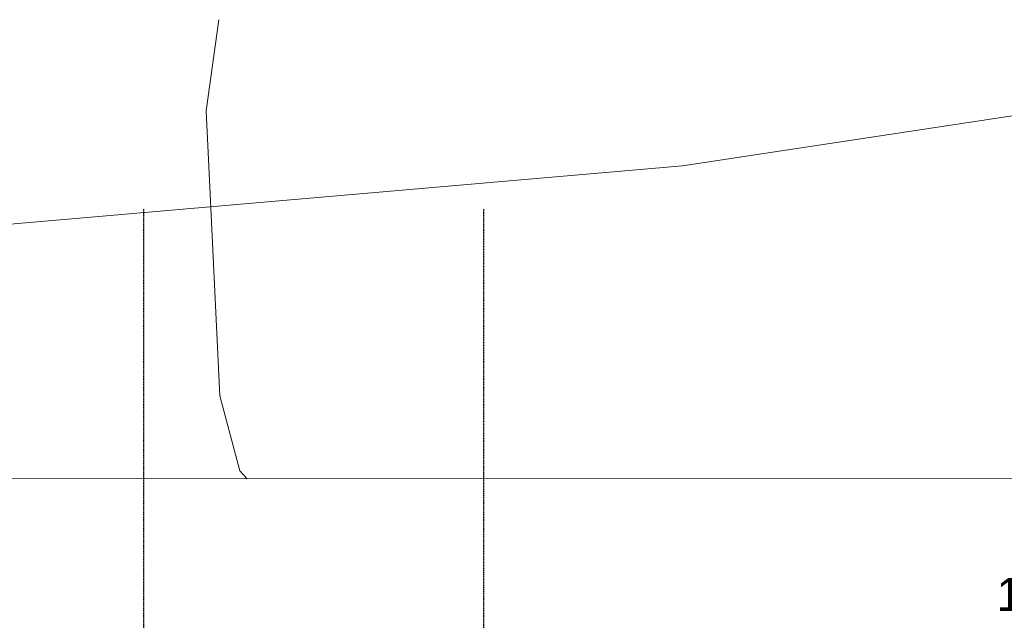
# Model space of a CAD drawing. Header units: millimetres. Extents: x -66110 to 16285, y -16697 to 38719.
# Tile 51 of 55: x -25730 to -16760, y 33244 to 38719. Entities that reach past the tile are written whole.
import ezdxf

# ---------------------------------------------------------------- set-up
doc = ezdxf.new("R2010")
doc.units = ezdxf.units.MM
doc.linetypes.add('Grid Line', pattern=[5, 2, -1, 1, -1])
doc.layers.add('2119_70 Tennfjord barnehage SOSI UTM_lokal nullpunkt_dwg', color=7, linetype='Continuous', lineweight=9, true_color=0x767676)
doc.layers.add('K--DI---Høydekurve-KURVE', color=9, linetype='Continuous', lineweight=25, true_color=0x808080)
for name, color, linetype, lineweight in [('IfcAnnotation', 7, 'Continuous', 9), ('IfcGrid', 7, 'Continuous', 9), ('IfcSlab', 7, 'Continuous', 9), ('K--DI---Flateavgrensning', 7, 'Continuous', 25)]:
    doc.layers.add(name, color=color, linetype=linetype, lineweight=lineweight)
doc.styles.add('Swis721 Lt BT', font='swissl.ttf', dxfattribs={"height": 300})

# ---------------------------------------------------------------- blocks, each defined once
blk = doc.blocks.new('ARK_2119_70_0_rvt-1-plan 01 ny 200')
at = {"layer": 'IfcSlab'}
blk.add_line((-16212.8, 34537.6), (-27149.7, 34532.5), dxfattribs=at)
blk = doc.blocks.new('2119_70 Tennfjord barnehage SOSI UTM_lokal nullpunkt_dwg-1701593-plan 01 ny 200')
at = {"layer": 'K--DI---Flateavgrensning', "color": 8, "lineweight": 9, "true_color": 0x808080, "flags": 128}
blk.add_lwpolyline([(133461, 102029.3), (133534.8, 102094.3), (134216.7, 102277.4), (136813.7, 102402.7), (137645.6, 102287.9)], dxfattribs=at)
at = {"layer": 'K--DI---Høydekurve-KURVE', "lineweight": 9, "flags": 128}
blk.add_lwpolyline([(133700.9, 83711), (136324.3, 87231.5), (136964.5, 90356), (137074.5, 93054.4), (136312.2, 98063.5), (135635.2, 105869.9), (135259.8, 106802.9), (134127.2, 107659.3), (132893.4, 108330.7), (130435.8, 109053.1), (129798.9, 108972.3), (128390.3, 109324.8), (125514.4, 110207.2), (122792.1, 111227.2), (119960, 112862.6), (119113.6, 113182.2), (117762.2, 113387.3), (115598.9, 113403)], dxfattribs=at)

msp = doc.modelspace()

# ---------------------------------------------------------------- linework, layer by layer
at = {"layer": 'IfcGrid', "color": 9, "linetype": 'Grid Line', "lineweight": 25, "true_color": 0xc0c0c0}
for p, q in [((-24600, 34991.8), (-24600, 36991.8)), ((-21500, 34991.8), (-21500, 36991.8)), ((-24600, -6068.3), (-24600, 34991.8)), ((-21500, -6068.3), (-21500, 34991.8))]:
    msp.add_line(p, q, dxfattribs=at)

# ---------------------------------------------------------------- block references
at = {"lineweight": 5}
msp.add_blockref('ARK_2119_70_0_rvt-1-plan 01 ny 200', (0, 0), dxfattribs=at)
at = {"layer": '2119_70 Tennfjord barnehage SOSI UTM_lokal nullpunkt_dwg', "color": 8, "lineweight": 15, "true_color": 0x808080, "rotation": 90.00000000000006}
msp.add_blockref('2119_70 Tennfjord barnehage SOSI UTM_lokal nullpunkt_dwg-1701593-plan 01 ny 200', (78371.3, -98926.9), dxfattribs=at)

# ---------------------------------------------------------------- texts
at = {"layer": 'IfcAnnotation', "insert": (-16830.9, 33630.1), "char_height": 300, "width": 2405.062, "attachment_point": 1, "style": 'Swis721 Lt BT'}
msp.add_mtext('1890x1490', dxfattribs=at)

doc.saveas('drawing.dxf')
